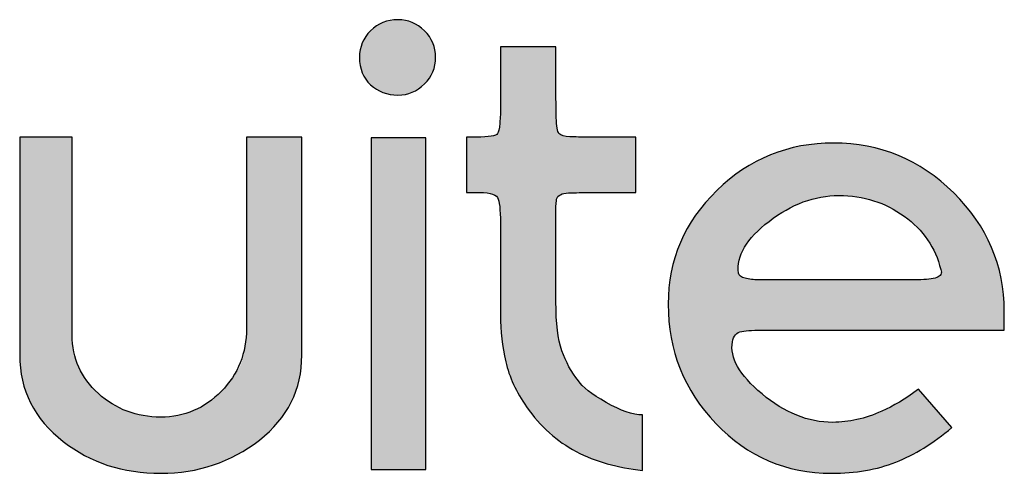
# Model space of a CAD drawing. Header units: millimetres. Extents: x -125 to 300, y 6 to 90.
# Tile 52 of 132: x 134.439 to 135.245, y 22.973 to 23.344. Entities that reach past the tile are written whole.
import ezdxf

# ---------------------------------------------------------------- set-up
doc = ezdxf.new("R2010")
doc.units = ezdxf.units.MM
doc.layers.get('0').update_dxf_attribs({"lineweight": 0})
doc.layers.add('Plano5', color=1, linetype='Continuous')

# ---------------------------------------------------------------- blocks, each defined once
blk = doc.blocks.new('JMULLER')
at = {"layer": 'Plano5', "linetype": 'Continuous', "lineweight": 0}
h = blk.add_hatch(color=7, dxfattribs=at)
h.dxf.hatch_style = 1
edge = h.paths.add_edge_path()
edge.add_spline(control_points=[(132.5443, -14.4441), (132.5443, -14.4569), (132.5485, -14.4672), (132.5569, -14.475)], knot_values=[0.875, 0.875, 0.875, 0.875, 1, 1, 1, 1], degree=3, periodic=0)
edge.add_spline(control_points=[(132.5569, -14.475), (132.5653, -14.4828), (132.5756, -14.4867), (132.5879, -14.4867)], knot_values=[0.75, 0.75, 0.75, 0.75, 0.875, 0.875, 0.875, 0.875], degree=3, periodic=0)
edge.add_spline(control_points=[(132.5879, -14.4867), (132.5996, -14.4867), (132.6096, -14.4826), (132.618, -14.4742)], knot_values=[0.625, 0.625, 0.625, 0.625, 0.75, 0.75, 0.75, 0.75], degree=3, periodic=0)
edge.add_spline(control_points=[(132.618, -14.4742), (132.6264, -14.4658), (132.6306, -14.4558), (132.6306, -14.4441)], knot_values=[0.5, 0.5, 0.5, 0.5, 0.625, 0.625, 0.625, 0.625], degree=3, periodic=0)
edge.add_spline(control_points=[(132.6306, -14.4441), (132.6306, -14.4323), (132.6264, -14.4223), (132.618, -14.4139)], knot_values=[0.375, 0.375, 0.375, 0.375, 0.5, 0.5, 0.5, 0.5], degree=3, periodic=0)
edge.add_spline(control_points=[(132.618, -14.4139), (132.6096, -14.4056), (132.5996, -14.4014), (132.5879, -14.4014)], knot_values=[0.25, 0.25, 0.25, 0.25, 0.375, 0.375, 0.375, 0.375], degree=3, periodic=0)
edge.add_spline(control_points=[(132.5879, -14.4014), (132.5756, -14.4014), (132.5653, -14.4056), (132.5569, -14.4139)], knot_values=[0.125, 0.125, 0.125, 0.125, 0.25, 0.25, 0.25, 0.25], degree=3, periodic=0)
edge.add_spline(control_points=[(132.5569, -14.4139), (132.5485, -14.4223), (132.5443, -14.4323), (132.5443, -14.4441)], knot_values=[0, 0, 0, 0, 0.125, 0.125, 0.125, 0.125], degree=3, periodic=0)
edge = h.paths.add_edge_path()
edge.add_spline(control_points=[(132.5577, -14.911), (132.5577, -14.911), (132.5577, -14.5353), (132.5577, -14.5353), (132.5577, -14.5353), (132.5577, -14.5353), (132.6197, -14.5353), (132.6197, -14.5353), (132.6197, -14.5353), (132.6197, -14.5353), (132.6197, -14.911), (132.6197, -14.911), (132.6197, -14.911), (132.6197, -14.911), (132.5577, -14.911), (132.5577, -14.911)], knot_values=[0, 0, 0, 0, 0.25, 0.25, 0.25, 0.2501, 0.5, 0.5, 0.5, 0.5001, 0.75, 0.75, 0.75, 0.7501, 1, 1, 1, 1], degree=3, periodic=0)
h = blk.add_hatch(color=7, dxfattribs=at)
h.dxf.hatch_style = 1
edge = h.paths.add_edge_path()
edge.add_spline(control_points=[(132.7678, -14.6047), (132.7678, -14.6047), (132.7678, -14.6047), (132.7678, -14.6047), (132.7678, -14.6047), (132.769, -14.6003), (132.7734, -14.5979), (132.7814, -14.5976)], knot_values=[0.225, 0.225, 0.225, 0.225, 0.2375, 0.2375, 0.2375, 0.2376, 0.25, 0.25, 0.25, 0.25], degree=3, periodic=0)
edge.add_spline(control_points=[(132.7814, -14.5976), (132.7814, -14.5976), (132.7814, -14.5976), (132.7814, -14.5976), (132.7814, -14.5976), (132.7853, -14.5975), (132.7892, -14.5974), (132.7932, -14.5973)], knot_values=[0.2125, 0.2125, 0.2125, 0.2125, 0.21875, 0.21875, 0.21875, 0.21885, 0.225, 0.225, 0.225, 0.225], degree=3, periodic=0)
edge.add_spline(control_points=[(132.7932, -14.5973), (132.7971, -14.5972), (132.8011, -14.5972), (132.8051, -14.5972), (132.8051, -14.5972), (132.8051, -14.5972), (132.8574, -14.5972), (132.8574, -14.5972), (132.8574, -14.5972), (132.8574, -14.5972), (132.8574, -14.5972), (132.8574, -14.5972)], knot_values=[0.175, 0.175, 0.175, 0.175, 0.1875, 0.1875, 0.1875, 0.1876, 0.2, 0.2, 0.2, 0.2001, 0.2125, 0.2125, 0.2125, 0.2125], degree=3, periodic=0)
edge.add_spline(control_points=[(132.8574, -14.5972), (132.8574, -14.5972), (132.8574, -14.5344), (132.8574, -14.5344), (132.8574, -14.5344), (132.8574, -14.5344), (132.8574, -14.5344), (132.8574, -14.5344)], knot_values=[0.15, 0.15, 0.15, 0.15, 0.1625, 0.1625, 0.1625, 0.1626, 0.175, 0.175, 0.175, 0.175], degree=3, periodic=0)
edge.add_spline(control_points=[(132.8574, -14.5344), (132.8574, -14.5344), (132.803, -14.5344), (132.803, -14.5344), (132.803, -14.5344)], knot_values=[0.125, 0.125, 0.125, 0.125, 0.1375, 0.15, 0.15, 0.15, 0.15], degree=3, periodic=0)
edge.add_spline(control_points=[(132.803, -14.5344), (132.7994, -14.5344), (132.7959, -14.5344), (132.7925, -14.5343)], knot_values=[0.1125, 0.1125, 0.1125, 0.1125, 0.125, 0.125, 0.125, 0.125], degree=3, periodic=0)
edge.add_spline(control_points=[(132.7925, -14.5343), (132.7892, -14.5343), (132.786, -14.5342), (132.7829, -14.534), (132.7829, -14.534), (132.7768, -14.5337), (132.7726, -14.5325), (132.7704, -14.5303)], knot_values=[0.075, 0.075, 0.075, 0.075, 0.0875, 0.0875, 0.0875, 0.0876, 0.1125, 0.1125, 0.1125, 0.1125], degree=3, periodic=0)
edge.add_spline(control_points=[(132.7704, -14.5303), (132.7704, -14.5303), (132.7704, -14.5303), (132.7704, -14.5303), (132.7704, -14.5303), (132.7687, -14.528), (132.7677, -14.522), (132.7674, -14.5123)], knot_values=[0.05, 0.05, 0.05, 0.05, 0.0625, 0.0625, 0.0625, 0.0626, 0.075, 0.075, 0.075, 0.075], degree=3, periodic=0)
edge.add_spline(control_points=[(132.7674, -14.5123), (132.7674, -14.5123), (132.7674, -14.5123), (132.7674, -14.5123), (132.7674, -14.5123), (132.7673, -14.5074), (132.7672, -14.5027), (132.7671, -14.4981)], knot_values=[0.0375, 0.0375, 0.0375, 0.0375, 0.04375, 0.04375, 0.04375, 0.04385, 0.05, 0.05, 0.05, 0.05], degree=3, periodic=0)
edge.add_spline(control_points=[(132.7671, -14.4981), (132.767, -14.4936), (132.767, -14.4893), (132.767, -14.4851), (132.767, -14.4851), (132.767, -14.4851), (132.767, -14.4323), (132.767, -14.4323)], knot_values=[0, 0, 0, 0, 0.0125, 0.0125, 0.0125, 0.0126, 0.0375, 0.0375, 0.0375, 0.0375], degree=3, periodic=0)
edge.add_spline(control_points=[(132.767, -14.4323), (132.767, -14.4323), (132.767, -14.4323), (132.767, -14.4323), (132.767, -14.4323), (132.7042, -14.4323), (132.7042, -14.4323), (132.7042, -14.4323), (132.7042, -14.4323), (132.7042, -14.4834), (132.7042, -14.4834)], knot_values=[0.95, 0.95, 0.95, 0.95, 0.962501, 0.962501, 0.962501, 0.975001, 0.975001, 0.975001, 0.975101, 1, 1, 1, 1], degree=3, periodic=0)
edge.add_spline(control_points=[(132.7042, -14.4834), (132.7042, -14.4834), (132.7042, -14.4834), (132.7042, -14.4834), (132.7042, -14.4834), (132.7042, -14.4856), (132.7042, -14.4915), (132.7042, -14.501)], knot_values=[0.925, 0.925, 0.925, 0.925, 0.937501, 0.937501, 0.937501, 0.937601, 0.95, 0.95, 0.95, 0.95], degree=3, periodic=0)
edge.add_spline(control_points=[(132.7042, -14.501), (132.7042, -14.501), (132.7042, -14.501), (132.7042, -14.501), (132.7042, -14.501), (132.7042, -14.5035), (132.7042, -14.5062), (132.704, -14.5091)], knot_values=[0.9125, 0.9125, 0.9125, 0.9125, 0.91875, 0.91875, 0.91875, 0.91885, 0.925, 0.925, 0.925, 0.925], degree=3, periodic=0)
edge.add_spline(control_points=[(132.704, -14.5091), (132.7039, -14.5121), (132.7037, -14.5152), (132.7034, -14.5185), (132.7034, -14.5185), (132.7028, -14.5252), (132.702, -14.5291), (132.7009, -14.5303)], knot_values=[0.875, 0.875, 0.875, 0.875, 0.8875, 0.8875, 0.8875, 0.8876, 0.9125, 0.9125, 0.9125, 0.9125], degree=3, periodic=0)
edge.add_spline(control_points=[(132.7009, -14.5303), (132.7009, -14.5303), (132.7009, -14.5303), (132.7009, -14.5303), (132.7009, -14.5303), (132.6992, -14.533), (132.6911, -14.5344), (132.6766, -14.5344)], knot_values=[0.85, 0.85, 0.85, 0.85, 0.8625, 0.8625, 0.8625, 0.8626, 0.875, 0.875, 0.875, 0.875], degree=3, periodic=0)
edge.add_spline(control_points=[(132.6766, -14.5344), (132.6766, -14.5344), (132.6766, -14.5344), (132.6766, -14.5344), (132.6766, -14.5344), (132.6752, -14.5344), (132.6736, -14.5344), (132.6718, -14.5344)], knot_values=[0.8375, 0.8375, 0.8375, 0.8375, 0.84375, 0.84375, 0.84375, 0.84385, 0.85, 0.85, 0.85, 0.85], degree=3, periodic=0)
edge.add_spline(control_points=[(132.6718, -14.5344), (132.67, -14.5344), (132.668, -14.5344), (132.6657, -14.5344), (132.6657, -14.5344), (132.6657, -14.5344), (132.6657, -14.5972), (132.6657, -14.5972)], knot_values=[0.8, 0.8, 0.8, 0.8, 0.8125, 0.8125, 0.8125, 0.8126, 0.8375, 0.8375, 0.8375, 0.8375], degree=3, periodic=0)
edge.add_spline(control_points=[(132.6657, -14.5972), (132.6657, -14.5972), (132.6657, -14.5972), (132.6657, -14.5972), (132.6657, -14.5972), (132.6689, -14.5972), (132.674, -14.5972), (132.6805, -14.5972)], knot_values=[0.775, 0.775, 0.775, 0.775, 0.7875, 0.7875, 0.7875, 0.7876, 0.8, 0.8, 0.8, 0.8], degree=3, periodic=0)
edge.add_spline(control_points=[(132.6805, -14.5972), (132.6805, -14.5972), (132.6805, -14.5972), (132.6805, -14.5972), (132.6805, -14.5972), (132.6931, -14.5972), (132.7002, -14.5997), (132.7017, -14.6047)], knot_values=[0.75, 0.75, 0.75, 0.75, 0.7625, 0.7625, 0.7625, 0.7626, 0.775, 0.775, 0.775, 0.775], degree=3, periodic=0)
edge.add_spline(control_points=[(132.7017, -14.6047), (132.7017, -14.6047), (132.7017, -14.6047), (132.7017, -14.6047), (132.7017, -14.6047), (132.7034, -14.6098), (132.7042, -14.6209), (132.7042, -14.6382)], knot_values=[0.725, 0.725, 0.725, 0.725, 0.7375, 0.7375, 0.7375, 0.7376, 0.75, 0.75, 0.75, 0.75], degree=3, periodic=0)
edge.add_spline(control_points=[(132.7042, -14.6382), (132.7042, -14.6382), (132.7042, -14.6382), (132.7042, -14.6382), (132.7042, -14.6382), (132.7042, -14.6399), (132.7042, -14.6419), (132.7042, -14.6443)], knot_values=[0.7125, 0.7125, 0.7125, 0.7125, 0.71875, 0.71875, 0.71875, 0.71885, 0.725, 0.725, 0.725, 0.725], degree=3, periodic=0)
edge.add_spline(control_points=[(132.7042, -14.6443), (132.7042, -14.6467), (132.7042, -14.6494), (132.7042, -14.6524), (132.7042, -14.6524), (132.7042, -14.6541), (132.7042, -14.656), (132.7042, -14.6581)], knot_values=[0.6875, 0.6875, 0.6875, 0.6875, 0.7, 0.7, 0.7, 0.7001, 0.7125, 0.7125, 0.7125, 0.7125], degree=3, periodic=0)
edge.add_spline(control_points=[(132.7042, -14.6581), (132.7042, -14.6602), (132.7042, -14.6625), (132.7042, -14.665), (132.7042, -14.665), (132.7042, -14.6656), (132.7042, -14.6662), (132.7042, -14.6671)], knot_values=[0.6625, 0.6625, 0.6625, 0.6625, 0.675, 0.675, 0.675, 0.6751, 0.6875, 0.6875, 0.6875, 0.6875], degree=3, periodic=0)
edge.add_spline(control_points=[(132.7042, -14.6671), (132.7042, -14.6679), (132.7042, -14.6689), (132.7042, -14.67), (132.7042, -14.67), (132.7042, -14.67), (132.7042, -14.711), (132.7042, -14.711)], knot_values=[0.625, 0.625, 0.625, 0.625, 0.6375, 0.6375, 0.6375, 0.6376, 0.6625, 0.6625, 0.6625, 0.6625], degree=3, periodic=0)
edge.add_spline(control_points=[(132.7042, -14.711), (132.7042, -14.711), (132.7042, -14.711), (132.7042, -14.711), (132.7042, -14.7155), (132.7042, -14.7239), (132.7042, -14.7361)], knot_values=[0.6, 0.6, 0.6, 0.6, 0.6125, 0.6125, 0.6125, 0.625, 0.625, 0.625, 0.625], degree=3, periodic=0)
edge.add_spline(control_points=[(132.7042, -14.7361), (132.7042, -14.7361), (132.7042, -14.7361), (132.7042, -14.7361), (132.7042, -14.7361), (132.7042, -14.754), (132.7062, -14.7716), (132.7101, -14.7888)], knot_values=[0.575, 0.575, 0.575, 0.575, 0.5875, 0.5875, 0.5875, 0.5876, 0.6, 0.6, 0.6, 0.6], degree=3, periodic=0)
edge.add_spline(control_points=[(132.7101, -14.7888), (132.7101, -14.7888), (132.7101, -14.7888), (132.7101, -14.7888), (132.7101, -14.7888), (132.714, -14.8061), (132.722, -14.8232), (132.7337, -14.8399)], knot_values=[0.55, 0.55, 0.55, 0.55, 0.5625, 0.5625, 0.5625, 0.5626, 0.575, 0.575, 0.575, 0.575], degree=3, periodic=0)
edge.add_spline(control_points=[(132.7337, -14.8399), (132.7337, -14.8399), (132.7337, -14.8399), (132.7337, -14.8399), (132.7337, -14.8399), (132.7494, -14.8622), (132.7681, -14.8791), (132.79, -14.8905)], knot_values=[0.525, 0.525, 0.525, 0.525, 0.5375, 0.5375, 0.5375, 0.5376, 0.55, 0.55, 0.55, 0.55], degree=3, periodic=0)
edge.add_spline(control_points=[(132.79, -14.8905), (132.79, -14.8905), (132.79, -14.8905), (132.79, -14.8905), (132.79, -14.8905), (132.8119, -14.902), (132.8369, -14.9091), (132.865, -14.9119)], knot_values=[0.5, 0.5, 0.5, 0.5, 0.5125, 0.5125, 0.5125, 0.5126, 0.525, 0.525, 0.525, 0.525], degree=3, periodic=0)
edge.add_spline(control_points=[(132.865, -14.9119), (132.865, -14.9119), (132.865, -14.9119), (132.865, -14.9119), (132.865, -14.9119), (132.865, -14.9119), (132.865, -14.8491), (132.865, -14.8491)], knot_values=[0.475, 0.475, 0.475, 0.475, 0.4875, 0.4875, 0.4875, 0.4876, 0.5, 0.5, 0.5, 0.5], degree=3, periodic=0)
edge.add_spline(control_points=[(132.865, -14.8491), (132.865, -14.8491), (132.8542, -14.8491), (132.8407, -14.8444), (132.8239, -14.8349)], knot_values=[0.45, 0.45, 0.45, 0.45, 0.4625, 0.475, 0.475, 0.475, 0.475], degree=3, periodic=0)
edge.add_spline(control_points=[(132.8239, -14.8349), (132.8239, -14.8349), (132.8239, -14.8349), (132.8239, -14.8349), (132.8239, -14.8349), (132.8073, -14.8254), (132.7969, -14.8173), (132.7924, -14.8106)], knot_values=[0.425, 0.425, 0.425, 0.425, 0.4375, 0.4375, 0.4375, 0.4376, 0.45, 0.45, 0.45, 0.45], degree=3, periodic=0)
edge.add_spline(control_points=[(132.7924, -14.8106), (132.7924, -14.8106), (132.7924, -14.8106), (132.7924, -14.8106), (132.7924, -14.8106), (132.7844, -14.8006), (132.7783, -14.7891), (132.7737, -14.7763)], knot_values=[0.4, 0.4, 0.4, 0.4, 0.4125, 0.4125, 0.4125, 0.4126, 0.425, 0.425, 0.425, 0.425], degree=3, periodic=0)
edge.add_spline(control_points=[(132.7737, -14.7763), (132.7737, -14.7763), (132.7737, -14.7763), (132.7737, -14.7763), (132.7737, -14.7763), (132.7692, -14.7635), (132.767, -14.7451), (132.767, -14.7211)], knot_values=[0.375, 0.375, 0.375, 0.375, 0.3875, 0.3875, 0.3875, 0.3876, 0.4, 0.4, 0.4, 0.4], degree=3, periodic=0)
edge.add_spline(control_points=[(132.767, -14.7211), (132.767, -14.7211), (132.767, -14.7211), (132.767, -14.7211), (132.767, -14.7211), (132.767, -14.7211), (132.767, -14.6667), (132.767, -14.6667)], knot_values=[0.35, 0.35, 0.35, 0.35, 0.3625, 0.3625, 0.3625, 0.3626, 0.375, 0.375, 0.375, 0.375], degree=3, periodic=0)
edge.add_spline(control_points=[(132.767, -14.6667), (132.767, -14.6667), (132.767, -14.6655), (132.767, -14.6619), (132.767, -14.6558)], knot_values=[0.325, 0.325, 0.325, 0.325, 0.3375, 0.35, 0.35, 0.35, 0.35], degree=3, periodic=0)
edge.add_spline(control_points=[(132.767, -14.6558), (132.767, -14.6558), (132.767, -14.6558), (132.767, -14.6558), (132.767, -14.6558), (132.767, -14.6527), (132.767, -14.6495), (132.767, -14.6462)], knot_values=[0.3125, 0.3125, 0.3125, 0.3125, 0.31875, 0.31875, 0.31875, 0.31885, 0.325, 0.325, 0.325, 0.325], degree=3, periodic=0)
edge.add_spline(control_points=[(132.767, -14.6462), (132.767, -14.6428), (132.767, -14.6393), (132.767, -14.6357), (132.767, -14.6357), (132.767, -14.6335), (132.767, -14.6309), (132.767, -14.628)], knot_values=[0.2875, 0.2875, 0.2875, 0.2875, 0.3, 0.3, 0.3, 0.3001, 0.3125, 0.3125, 0.3125, 0.3125], degree=3, periodic=0)
edge.add_spline(control_points=[(132.767, -14.628), (132.767, -14.625), (132.767, -14.6218), (132.767, -14.6181), (132.767, -14.6181), (132.767, -14.6109), (132.7673, -14.6064), (132.7678, -14.6047)], knot_values=[0.25, 0.25, 0.25, 0.25, 0.2625, 0.2625, 0.2625, 0.2626, 0.2875, 0.2875, 0.2875, 0.2875], degree=3, periodic=0)
h = blk.add_hatch(color=7, dxfattribs=at)
h.dxf.hatch_style = 1
edge = h.paths.add_edge_path()
edge.add_spline(control_points=[(132.479, -14.7813), (132.479, -14.7813), (132.479, -14.7813), (132.479, -14.7813), (132.479, -14.7813), (132.479, -14.7813), (132.479, -14.5345), (132.479, -14.5344)], knot_values=[0.500001, 0.500001, 0.500001, 0.500001, 0.535715, 0.535715, 0.535715, 0.535815, 0.571429, 0.571429, 0.571429, 0.571429], degree=3, periodic=0)
edge.add_spline(control_points=[(132.479, -14.5344), (132.479, -14.5344), (132.4163, -14.5344), (132.4163, -14.5344)], knot_values=[0.428572, 0.428572, 0.428572, 0.428572, 0.499999, 0.499999, 0.499999, 0.499999], degree=3, periodic=0)
edge.add_spline(control_points=[(132.4163, -14.5344), (132.4163, -14.5345), (132.4163, -14.7512), (132.4163, -14.7512)], knot_values=[0.357143, 0.357143, 0.357143, 0.357143, 0.428571, 0.428571, 0.428571, 0.428571], degree=3, periodic=0)
edge.add_spline(control_points=[(132.4163, -14.7512), (132.4163, -14.7512), (132.4163, -14.7791), (132.4068, -14.8028), (132.3878, -14.8223)], knot_values=[0.285715, 0.285715, 0.285715, 0.285715, 0.321429, 0.357143, 0.357143, 0.357143, 0.357143], degree=3, periodic=0)
edge.add_spline(control_points=[(132.3878, -14.8223), (132.3878, -14.8223), (132.3878, -14.8223), (132.3878, -14.8223), (132.3878, -14.8223), (132.3688, -14.8418), (132.3459, -14.8516), (132.3192, -14.8516)], knot_values=[0.214286, 0.214286, 0.214286, 0.214286, 0.250001, 0.250001, 0.250001, 0.250101, 0.285715, 0.285715, 0.285715, 0.285715], degree=3, periodic=0)
edge.add_spline(control_points=[(132.3192, -14.8516), (132.3192, -14.8516), (132.3192, -14.8516), (132.3192, -14.8516), (132.3192, -14.8516), (132.2918, -14.8516), (132.2682, -14.8427), (132.2484, -14.8248)], knot_values=[0.142858, 0.142858, 0.142858, 0.142858, 0.178572, 0.178572, 0.178572, 0.178673, 0.214286, 0.214286, 0.214286, 0.214286], degree=3, periodic=0)
edge.add_spline(control_points=[(132.2484, -14.8248), (132.2484, -14.8248), (132.2484, -14.8248), (132.2484, -14.8248), (132.2484, -14.8248), (132.2286, -14.807), (132.2187, -14.7849), (132.2187, -14.7587)], knot_values=[0.071429, 0.071429, 0.071429, 0.071429, 0.107144, 0.107144, 0.107144, 0.107244, 0.142858, 0.142858, 0.142858, 0.142858], degree=3, periodic=0)
edge.add_spline(control_points=[(132.2187, -14.7587), (132.2187, -14.7587), (132.2187, -14.7587), (132.2187, -14.7587), (132.2187, -14.7587), (132.2187, -14.7587), (132.2187, -14.5345), (132.2187, -14.5344)], knot_values=[0.000001, 0.000001, 0.000001, 0.000001, 0.035715, 0.035715, 0.035715, 0.035815, 0.071429, 0.071429, 0.071429, 0.071429], degree=3, periodic=0)
edge.add_spline(control_points=[(132.2187, -14.5344), (132.2187, -14.5344), (132.1593, -14.5344), (132.1593, -14.5344), (132.1593, -14.5344), (132.1593, -14.5344), (132.1593, -14.7813), (132.1593, -14.7813), (132.1593, -14.7813), (132.1593, -14.8209), (132.1757, -14.8536), (132.2087, -14.8792)], knot_values=[0.785715, 0.785715, 0.785715, 0.785715, 0.857142, 0.857142, 0.857142, 0.857242, 0.928571, 0.928571, 0.928571, 0.928671, 0.999999, 0.999999, 0.999999, 0.999999], degree=3, periodic=0)
edge.add_spline(control_points=[(132.2087, -14.8792), (132.2087, -14.8792), (132.2087, -14.8792), (132.2087, -14.8792), (132.2087, -14.8792), (132.2394, -14.9032), (132.2762, -14.9152), (132.3191, -14.9152)], knot_values=[0.714286, 0.714286, 0.714286, 0.714286, 0.750001, 0.750001, 0.750001, 0.750101, 0.785715, 0.785715, 0.785715, 0.785715], degree=3, periodic=0)
edge.add_spline(control_points=[(132.3191, -14.9152), (132.3192, -14.9152), (132.3192, -14.9152), (132.3192, -14.9152), (132.3192, -14.9152), (132.3616, -14.9152), (132.3988, -14.9027), (132.4309, -14.8776)], knot_values=[0.642858, 0.642858, 0.642858, 0.642858, 0.678572, 0.678572, 0.678572, 0.678672, 0.714286, 0.714286, 0.714286, 0.714286], degree=3, periodic=0)
edge.add_spline(control_points=[(132.4309, -14.8776), (132.4309, -14.8776), (132.4309, -14.8776), (132.4309, -14.8776), (132.4309, -14.8776), (132.463, -14.8524), (132.479, -14.8204), (132.479, -14.7813)], knot_values=[0.571429, 0.571429, 0.571429, 0.571429, 0.607144, 0.607144, 0.607144, 0.607244, 0.642858, 0.642858, 0.642858, 0.642858], degree=3, periodic=0)
h = blk.add_hatch(color=7, dxfattribs=at)
h.dxf.hatch_style = 1
edge = h.paths.add_edge_path()
edge.add_spline(control_points=[(133.2178, -14.5976), (133.2178, -14.5976), (133.2178, -14.5976), (133.2178, -14.5976), (133.2178, -14.5976), (133.1796, -14.56), (133.1342, -14.5411), (133.0818, -14.5411)], knot_values=[0.82353, 0.82353, 0.82353, 0.82353, 0.852942, 0.852942, 0.852942, 0.853042, 0.882354, 0.882354, 0.882354, 0.882354], degree=3, periodic=0)
edge.add_spline(control_points=[(133.0818, -14.5411), (133.0818, -14.5411), (133.0818, -14.5411), (133.0818, -14.5411), (133.0818, -14.5411), (133.0304, -14.5411), (132.9863, -14.559), (132.9495, -14.5947)], knot_values=[0.764706, 0.764706, 0.764706, 0.764706, 0.794119, 0.794119, 0.794119, 0.794219, 0.82353, 0.82353, 0.82353, 0.82353], degree=3, periodic=0)
edge.add_spline(control_points=[(132.9495, -14.5947), (132.9495, -14.5947), (132.9495, -14.5947), (132.9495, -14.5947), (132.9495, -14.5947), (132.9127, -14.6304), (132.8942, -14.6734), (132.8942, -14.7236)], knot_values=[0.705883, 0.705883, 0.705883, 0.705883, 0.735295, 0.735295, 0.735295, 0.735395, 0.764706, 0.764706, 0.764706, 0.764706], degree=3, periodic=0)
edge.add_spline(control_points=[(132.8942, -14.7236), (132.8942, -14.7236), (132.8942, -14.7236), (132.8942, -14.7236), (132.8942, -14.7236), (132.8942, -14.776), (132.9122, -14.8211), (132.9482, -14.8587)], knot_values=[0.647059, 0.647059, 0.647059, 0.647059, 0.676471, 0.676471, 0.676471, 0.676571, 0.705883, 0.705883, 0.705883, 0.705883], degree=3, periodic=0)
edge.add_spline(control_points=[(132.9482, -14.8587), (132.9482, -14.8587), (132.9482, -14.8587), (132.9482, -14.8587), (132.9482, -14.8587), (132.9842, -14.8964), (133.0279, -14.9152), (133.0792, -14.9152)], knot_values=[0.588236, 0.588236, 0.588236, 0.588236, 0.617648, 0.617648, 0.617648, 0.617748, 0.647059, 0.647059, 0.647059, 0.647059], degree=3, periodic=0)
edge.add_spline(control_points=[(133.0792, -14.9152), (133.0792, -14.9152), (133.0792, -14.9152), (133.0792, -14.9152), (133.0792, -14.9152), (133.1066, -14.9152), (133.1309, -14.911), (133.1521, -14.9027)], knot_values=[0.529412, 0.529412, 0.529412, 0.529412, 0.558824, 0.558824, 0.558824, 0.558924, 0.588236, 0.588236, 0.588236, 0.588236], degree=3, periodic=0)
edge.add_spline(control_points=[(133.1521, -14.9027), (133.1521, -14.9027), (133.1521, -14.9027), (133.1521, -14.9027), (133.1521, -14.9027), (133.1733, -14.8943), (133.1945, -14.8812), (133.2157, -14.8633)], knot_values=[0.470589, 0.470589, 0.470589, 0.470589, 0.500001, 0.500001, 0.500001, 0.500101, 0.529412, 0.529412, 0.529412, 0.529412], degree=3, periodic=0)
edge.add_spline(control_points=[(133.2157, -14.8633), (133.2157, -14.8633), (133.2157, -14.8633), (133.2157, -14.8633), (133.2157, -14.8633), (133.2157, -14.8633), (133.178, -14.8198), (133.178, -14.8198)], knot_values=[0.411765, 0.411765, 0.411765, 0.411765, 0.441177, 0.441177, 0.441177, 0.441277, 0.470589, 0.470589, 0.470589, 0.470589], degree=3, periodic=0)
edge.add_spline(control_points=[(133.178, -14.8198), (133.178, -14.8198), (133.1743, -14.8226), (133.1706, -14.8252), (133.1669, -14.8277)], knot_values=[0.397059, 0.397059, 0.397059, 0.397059, 0.404412, 0.411765, 0.411765, 0.411765, 0.411765], degree=3, periodic=0)
edge.add_spline(control_points=[(133.1669, -14.8277), (133.1597, -14.8325), (133.1527, -14.8367), (133.146, -14.8402)], knot_values=[0.367647, 0.367647, 0.367647, 0.367647, 0.397059, 0.397059, 0.397059, 0.397059], degree=3, periodic=0)
edge.add_spline(control_points=[(133.146, -14.8402), (133.1427, -14.842), (133.1394, -14.8435), (133.1362, -14.8449), (133.1362, -14.8449), (133.1172, -14.8533), (133.0988, -14.8575), (133.0809, -14.8575)], knot_values=[0.294118, 0.294118, 0.294118, 0.294118, 0.308824, 0.308824, 0.308824, 0.308924, 0.367647, 0.367647, 0.367647, 0.367647], degree=3, periodic=0)
edge.add_spline(control_points=[(133.0809, -14.8575), (133.0809, -14.8575), (133.0809, -14.8575), (133.0809, -14.8575), (133.0809, -14.8575), (133.053, -14.8575), (133.0262, -14.8467), (133.0006, -14.8253)], knot_values=[0.235295, 0.235295, 0.235295, 0.235295, 0.264707, 0.264707, 0.264707, 0.264807, 0.294118, 0.294118, 0.294118, 0.294118], degree=3, periodic=0)
edge.add_spline(control_points=[(133.0006, -14.8253), (133.0006, -14.8253), (133.0006, -14.8253), (133.0006, -14.8253), (133.0006, -14.8253), (132.9749, -14.8038), (132.9637, -14.7841), (132.9671, -14.7663)], knot_values=[0.176471, 0.176471, 0.176471, 0.176471, 0.205883, 0.205883, 0.205883, 0.205983, 0.235295, 0.235295, 0.235295, 0.235295], degree=3, periodic=0)
edge.add_spline(control_points=[(132.9671, -14.7663), (132.9671, -14.7663), (132.9671, -14.7663), (132.9671, -14.7663), (132.9671, -14.7663), (132.9682, -14.7596), (132.9717, -14.7557), (132.9775, -14.7545)], knot_values=[0.117648, 0.117648, 0.117648, 0.117648, 0.14706, 0.14706, 0.14706, 0.14716, 0.176471, 0.176471, 0.176471, 0.176471], degree=3, periodic=0)
edge.add_spline(control_points=[(132.9775, -14.7545), (132.9775, -14.7545), (132.9775, -14.7545), (132.9775, -14.7545), (132.9775, -14.7545), (132.979, -14.7543), (132.9807, -14.754), (132.9825, -14.7538)], knot_values=[0.102941, 0.102941, 0.102941, 0.102941, 0.110295, 0.110295, 0.110295, 0.110395, 0.117648, 0.117648, 0.117648, 0.117648], degree=3, periodic=0)
edge.add_spline(control_points=[(132.9825, -14.7538), (132.9863, -14.7534), (132.9908, -14.7531), (132.9962, -14.753)], knot_values=[0.07353, 0.07353, 0.07353, 0.07353, 0.102941, 0.102941, 0.102941, 0.102941], degree=3, periodic=0)
edge.add_spline(control_points=[(132.9962, -14.753), (132.9989, -14.7529), (133.0018, -14.7529), (133.0049, -14.7529), (133.0049, -14.7529), (133.0049, -14.7529), (133.2751, -14.7529), (133.2751, -14.7529)], knot_values=[0, 0, 0, 0, 0.014706, 0.014706, 0.014706, 0.014806, 0.07353, 0.07353, 0.07353, 0.07353], degree=3, periodic=0)
edge.add_spline(control_points=[(133.2751, -14.7529), (133.2751, -14.7484), (133.2751, -14.7414), (133.2751, -14.7319), (133.2751, -14.7319), (133.2751, -14.6801), (133.256, -14.6353), (133.2178, -14.5976)], knot_values=[0.882354, 0.882354, 0.882354, 0.882354, 0.941177, 0.941177, 0.941177, 0.941277, 1, 1, 1, 1], degree=3, periodic=0)
edge = h.paths.add_edge_path(flags=16)
edge.add_spline(control_points=[(133.0876, -14.6006), (133.0876, -14.6006), (133.0876, -14.6006), (133.0876, -14.6006), (133.0876, -14.6006), (133.1155, -14.6006), (133.1402, -14.6084), (133.1617, -14.624)], knot_values=[0.09091, 0.09091, 0.09091, 0.09091, 0.136365, 0.136365, 0.136365, 0.136465, 0.181819, 0.181819, 0.181819, 0.181819], degree=3, periodic=0)
edge.add_spline(control_points=[(133.1617, -14.624), (133.1617, -14.624), (133.1617, -14.624), (133.1617, -14.624), (133.1617, -14.624), (133.1832, -14.6396), (133.197, -14.6597), (133.2031, -14.6842)], knot_values=[0, 0, 0, 0, 0.045455, 0.045455, 0.045455, 0.045555, 0.09091, 0.09091, 0.09091, 0.09091], degree=3, periodic=0)
edge.add_spline(control_points=[(133.2031, -14.6842), (133.2048, -14.6887), (133.2033, -14.6918), (133.1985, -14.6934), (133.1985, -14.6934), (133.1979, -14.6937), (133.1973, -14.6939), (133.1966, -14.694)], knot_values=[0.897727, 0.897727, 0.897727, 0.897727, 0.988636, 0.988636, 0.988636, 0.988736, 1, 1, 1, 1], degree=3, periodic=0)
edge.add_spline(control_points=[(133.1966, -14.694), (133.1953, -14.6944), (133.1938, -14.6947), (133.1922, -14.695)], knot_values=[0.875, 0.875, 0.875, 0.875, 0.897727, 0.897727, 0.897727, 0.897727], degree=3, periodic=0)
edge.add_spline(control_points=[(133.1896, -14.6953), (133.1879, -14.6955), (133.1859, -14.6957), (133.1839, -14.6958)], knot_values=[0.84091, 0.84091, 0.84091, 0.84091, 0.863636, 0.863636, 0.863636, 0.863636], degree=3, periodic=0)
edge.add_spline(control_points=[(133.1839, -14.6958), (133.1818, -14.6959), (133.1796, -14.696), (133.1772, -14.696), (133.1772, -14.696), (133.1755, -14.696), (133.1735, -14.696), (133.1711, -14.696)], knot_values=[0.772727, 0.772727, 0.772727, 0.772727, 0.795455, 0.795455, 0.795455, 0.795555, 0.84091, 0.84091, 0.84091, 0.84091], degree=3, periodic=0)
edge.add_spline(control_points=[(133.1711, -14.696), (133.1687, -14.696), (133.166, -14.696), (133.163, -14.696), (133.163, -14.696), (133.163, -14.696), (133.0073, -14.696), (133.0073, -14.696), (133.0073, -14.696)], knot_values=[0.636364, 0.636364, 0.636364, 0.636364, 0.681818, 0.681818, 0.681818, 0.681918, 0.727273, 0.772727, 0.772727, 0.772727, 0.772727], degree=3, periodic=0)
edge.add_spline(control_points=[(133.0073, -14.696), (133.0061, -14.696), (133.0047, -14.696), (133.0029, -14.696)], knot_values=[0.590909, 0.590909, 0.590909, 0.590909, 0.636364, 0.636364, 0.636364, 0.636364], degree=3, periodic=0)
edge.add_spline(control_points=[(133.0029, -14.696), (133.001, -14.696), (132.9989, -14.696), (132.9964, -14.696), (132.9964, -14.696), (132.995, -14.696), (132.9936, -14.6959), (132.9923, -14.6959)], knot_values=[0.522727, 0.522727, 0.522727, 0.522727, 0.568181, 0.568181, 0.568181, 0.568281, 0.590909, 0.590909, 0.590909, 0.590909], degree=3, periodic=0)
edge.add_spline(control_points=[(132.9923, -14.6959), (132.9896, -14.6957), (132.9871, -14.6954), (132.9848, -14.695)], knot_values=[0.477273, 0.477273, 0.477273, 0.477273, 0.522727, 0.522727, 0.522727, 0.522727], degree=3, periodic=0)
edge.add_spline(control_points=[(132.9848, -14.695), (132.9836, -14.6948), (132.9824, -14.6946), (132.9813, -14.6943), (132.9813, -14.6943), (132.9807, -14.6941), (132.9802, -14.694), (132.9797, -14.6938)], knot_values=[0.443181, 0.443181, 0.443181, 0.443181, 0.465909, 0.465909, 0.465909, 0.466009, 0.477273, 0.477273, 0.477273, 0.477273], degree=3, periodic=0)
edge.add_spline(control_points=[(132.9766, -14.6923), (132.9762, -14.6921), (132.9759, -14.6919), (132.9756, -14.6916)], knot_values=[0.403409, 0.403409, 0.403409, 0.403409, 0.414773, 0.414773, 0.414773, 0.414773], degree=3, periodic=0)
edge.add_spline(control_points=[(132.9739, -14.6889), (132.9738, -14.6888), (132.9738, -14.6886), (132.9738, -14.6884), (132.9738, -14.6884), (132.9715, -14.6689), (132.9831, -14.6494), (133.0085, -14.6298)], knot_values=[0.272728, 0.272728, 0.272728, 0.272728, 0.278411, 0.278411, 0.278411, 0.278511, 0.369319, 0.369319, 0.369319, 0.369319], degree=3, periodic=0)
edge.add_spline(control_points=[(133.0085, -14.6298), (133.0085, -14.6298), (133.0085, -14.6298), (133.0085, -14.6298), (133.0085, -14.6298), (133.0339, -14.6103), (133.0603, -14.6006), (133.0876, -14.6006)], knot_values=[0.181819, 0.181819, 0.181819, 0.181819, 0.227274, 0.227274, 0.227274, 0.227374, 0.272728, 0.272728, 0.272728, 0.272728], degree=3, periodic=0)
at = {"layer": 'Plano5', "color": 7}
for points, knots in [([(132.5443, -14.4441), (132.5443, -14.4323), (132.5485, -14.4223), (132.5569, -14.4139), (132.5569, -14.4139), (132.5653, -14.4056), (132.5756, -14.4014), (132.5879, -14.4014), (132.5879, -14.4014), (132.5996, -14.4014), (132.6096, -14.4056), (132.618, -14.4139), (132.618, -14.4139), (132.6264, -14.4223), (132.6306, -14.4323), (132.6306, -14.4441), (132.6306, -14.4441), (132.6306, -14.4558), (132.6264, -14.4658), (132.618, -14.4742), (132.618, -14.4742), (132.6096, -14.4826), (132.5996, -14.4867), (132.5879, -14.4867), (132.5879, -14.4867), (132.5756, -14.4867), (132.5653, -14.4828), (132.5569, -14.475), (132.5569, -14.475), (132.5485, -14.4672), (132.5443, -14.4569), (132.5443, -14.4441)], [0, 0, 0, 0, 0.125, 0.125, 0.125, 0.125, 0.25, 0.25, 0.25, 0.25, 0.375, 0.375, 0.375, 0.375, 0.5, 0.5, 0.5, 0.5, 0.625, 0.625, 0.625, 0.625, 0.75, 0.75, 0.75, 0.75, 0.875, 0.875, 0.875, 0.875, 1, 1, 1, 1]), ([(132.767, -14.4323), (132.767, -14.4323), (132.767, -14.4851), (132.767, -14.4851), (132.767, -14.4851), (132.767, -14.4934), (132.7672, -14.5025), (132.7674, -14.5123), (132.7674, -14.5123), (132.7677, -14.522), (132.7687, -14.528), (132.7704, -14.5303), (132.7704, -14.5303), (132.7726, -14.5325), (132.7768, -14.5337), (132.7829, -14.534), (132.7829, -14.534), (132.7891, -14.5343), (132.7958, -14.5344), (132.803, -14.5344), (132.803, -14.5344), (132.803, -14.5344), (132.8574, -14.5344), (132.8574, -14.5344), (132.8574, -14.5344), (132.8574, -14.5344), (132.8574, -14.5972), (132.8574, -14.5972), (132.8574, -14.5972), (132.8574, -14.5972), (132.8051, -14.5972), (132.8051, -14.5972), (132.8051, -14.5972), (132.7971, -14.5972), (132.7892, -14.5973), (132.7814, -14.5976), (132.7814, -14.5976), (132.7734, -14.5979), (132.769, -14.6003), (132.7678, -14.6047), (132.7678, -14.6047), (132.7673, -14.6064), (132.767, -14.6109), (132.767, -14.6181), (132.767, -14.6181), (132.767, -14.6254), (132.767, -14.6312), (132.767, -14.6357), (132.767, -14.6357), (132.767, -14.643), (132.767, -14.6496), (132.767, -14.6558), (132.767, -14.6558), (132.767, -14.6619), (132.767, -14.6655), (132.767, -14.6667), (132.767, -14.6667), (132.767, -14.6667), (132.767, -14.7211), (132.767, -14.7211), (132.767, -14.7211), (132.767, -14.7451), (132.7692, -14.7635), (132.7737, -14.7763), (132.7737, -14.7763), (132.7783, -14.7891), (132.7844, -14.8006), (132.7924, -14.8106), (132.7924, -14.8106), (132.7969, -14.8173), (132.8073, -14.8254), (132.8239, -14.8349), (132.8239, -14.8349), (132.8407, -14.8444), (132.8542, -14.8491), (132.865, -14.8491), (132.865, -14.8491), (132.865, -14.8491), (132.865, -14.9119), (132.865, -14.9119), (132.865, -14.9119), (132.8369, -14.9091), (132.8119, -14.902), (132.79, -14.8905), (132.79, -14.8905), (132.7681, -14.8791), (132.7494, -14.8622), (132.7337, -14.8399), (132.7337, -14.8399), (132.722, -14.8232), (132.714, -14.8061), (132.7101, -14.7888), (132.7101, -14.7888), (132.7062, -14.7716), (132.7042, -14.754), (132.7042, -14.7361), (132.7042, -14.7361), (132.7042, -14.7239), (132.7042, -14.7155), (132.7042, -14.711), (132.7042, -14.711), (132.7042, -14.711), (132.7042, -14.67), (132.7042, -14.67), (132.7042, -14.67), (132.7042, -14.6678), (132.7042, -14.6661), (132.7042, -14.665), (132.7042, -14.665), (132.7042, -14.66), (132.7042, -14.6558), (132.7042, -14.6524), (132.7042, -14.6524), (132.7042, -14.6463), (132.7042, -14.6416), (132.7042, -14.6382), (132.7042, -14.6382), (132.7042, -14.6209), (132.7034, -14.6098), (132.7017, -14.6047), (132.7017, -14.6047), (132.7002, -14.5997), (132.6931, -14.5972), (132.6805, -14.5972), (132.6805, -14.5972), (132.674, -14.5972), (132.6689, -14.5972), (132.6657, -14.5972), (132.6657, -14.5972), (132.6657, -14.5972), (132.6657, -14.5344), (132.6657, -14.5344), (132.6657, -14.5344), (132.6702, -14.5344), (132.6738, -14.5344), (132.6766, -14.5344), (132.6766, -14.5344), (132.6911, -14.5344), (132.6992, -14.533), (132.7009, -14.5303), (132.7009, -14.5303), (132.702, -14.5291), (132.7028, -14.5252), (132.7034, -14.5185), (132.7034, -14.5185), (132.7039, -14.5118), (132.7042, -14.506), (132.7042, -14.501), (132.7042, -14.501), (132.7042, -14.4915), (132.7042, -14.4856), (132.7042, -14.4834), (132.7042, -14.4834), (132.7042, -14.4834), (132.7042, -14.4323), (132.7042, -14.4323), (132.7042, -14.4323), (132.7042, -14.4323), (132.767, -14.4323), (132.767, -14.4323)], [0, 0, 0, 0, 0.025, 0.025, 0.025, 0.025, 0.05, 0.05, 0.05, 0.05, 0.075, 0.075, 0.075, 0.075, 0.1, 0.1, 0.1, 0.1, 0.125, 0.125, 0.125, 0.125, 0.15, 0.15, 0.15, 0.15, 0.175, 0.175, 0.175, 0.175, 0.2, 0.2, 0.2, 0.2, 0.225, 0.225, 0.225, 0.225, 0.25, 0.25, 0.25, 0.25, 0.275, 0.275, 0.275, 0.275, 0.3, 0.3, 0.3, 0.3, 0.325, 0.325, 0.325, 0.325, 0.35, 0.35, 0.35, 0.35, 0.375, 0.375, 0.375, 0.375, 0.4, 0.4, 0.4, 0.4, 0.425, 0.425, 0.425, 0.425, 0.45, 0.45, 0.45, 0.45, 0.475, 0.475, 0.475, 0.475, 0.5, 0.5, 0.5, 0.5, 0.525, 0.525, 0.525, 0.525, 0.55, 0.55, 0.55, 0.55, 0.575, 0.575, 0.575, 0.575, 0.6, 0.6, 0.6, 0.6, 0.625, 0.625, 0.625, 0.625, 0.65, 0.65, 0.65, 0.65, 0.675, 0.675, 0.675, 0.675, 0.7, 0.7, 0.7, 0.7, 0.725, 0.725, 0.725, 0.725, 0.75, 0.75, 0.75, 0.75, 0.775, 0.775, 0.775, 0.775, 0.8, 0.8, 0.8, 0.8, 0.825, 0.825, 0.825, 0.825, 0.85, 0.85, 0.85, 0.85, 0.875, 0.875, 0.875, 0.875, 0.9, 0.9, 0.9, 0.9, 0.925, 0.925, 0.925, 0.925, 0.95, 0.95, 0.95, 0.95, 0.975, 0.975, 0.975, 0.975, 1, 1, 1, 1]), ([(132.2187, -14.5344), (132.2187, -14.5344), (132.2187, -14.7587), (132.2187, -14.7587), (132.2187, -14.7587), (132.2187, -14.7849), (132.2286, -14.807), (132.2484, -14.8248), (132.2484, -14.8248), (132.2682, -14.8427), (132.2918, -14.8516), (132.3192, -14.8516), (132.3192, -14.8516), (132.3459, -14.8516), (132.3688, -14.8418), (132.3878, -14.8223), (132.3878, -14.8223), (132.4068, -14.8028), (132.4163, -14.7791), (132.4163, -14.7512), (132.4163, -14.7512), (132.4163, -14.7512), (132.4163, -14.5344), (132.4163, -14.5344), (132.4163, -14.5344), (132.4163, -14.5344), (132.479, -14.5344), (132.479, -14.5344), (132.479, -14.5344), (132.479, -14.5344), (132.479, -14.7813), (132.479, -14.7813), (132.479, -14.7813), (132.479, -14.8204), (132.463, -14.8524), (132.4309, -14.8776), (132.4309, -14.8776), (132.3988, -14.9027), (132.3616, -14.9152), (132.3192, -14.9152), (132.3192, -14.9152), (132.2762, -14.9152), (132.2394, -14.9032), (132.2087, -14.8792), (132.2087, -14.8792), (132.1757, -14.8536), (132.1593, -14.8209), (132.1593, -14.7813), (132.1593, -14.7813), (132.1593, -14.7813), (132.1593, -14.5344), (132.1593, -14.5344), (132.1593, -14.5344), (132.1593, -14.5344), (132.2187, -14.5344), (132.2187, -14.5344)], [0, 0, 0, 0, 0.071429, 0.071429, 0.071429, 0.071429, 0.142857, 0.142857, 0.142857, 0.142857, 0.214286, 0.214286, 0.214286, 0.214286, 0.285714, 0.285714, 0.285714, 0.285714, 0.357143, 0.357143, 0.357143, 0.357143, 0.428571, 0.428571, 0.428571, 0.428571, 0.5, 0.5, 0.5, 0.5, 0.571429, 0.571429, 0.571429, 0.571429, 0.642857, 0.642857, 0.642857, 0.642857, 0.714286, 0.714286, 0.714286, 0.714286, 0.785714, 0.785714, 0.785714, 0.785714, 0.857143, 0.857143, 0.857143, 0.857143, 0.928571, 0.928571, 0.928571, 0.928571, 1, 1, 1, 1]), ([(132.5577, -14.911), (132.5577, -14.911), (132.5577, -14.5353), (132.5577, -14.5353), (132.5577, -14.5353), (132.5577, -14.5353), (132.6197, -14.5353), (132.6197, -14.5353), (132.6197, -14.5353), (132.6197, -14.5353), (132.6197, -14.911), (132.6197, -14.911), (132.6197, -14.911), (132.6197, -14.911), (132.5577, -14.911), (132.5577, -14.911)], [0, 0, 0, 0, 0.25, 0.25, 0.25, 0.25, 0.5, 0.5, 0.5, 0.5, 0.75, 0.75, 0.75, 0.75, 1, 1, 1, 1]), ([(133.2751, -14.7529), (133.2751, -14.7529), (133.0049, -14.7529), (133.0049, -14.7529), (133.0049, -14.7529), (132.9925, -14.7529), (132.9834, -14.7534), (132.9775, -14.7545), (132.9775, -14.7545), (132.9717, -14.7557), (132.9682, -14.7596), (132.9671, -14.7663), (132.9671, -14.7663), (132.9637, -14.7841), (132.9749, -14.8038), (133.0006, -14.8253), (133.0006, -14.8253), (133.0262, -14.8467), (133.053, -14.8575), (133.0809, -14.8575), (133.0809, -14.8575), (133.0988, -14.8575), (133.1172, -14.8533), (133.1362, -14.8449), (133.1362, -14.8449), (133.149, -14.8393), (133.163, -14.831), (133.178, -14.8198), (133.178, -14.8198), (133.178, -14.8198), (133.2157, -14.8633), (133.2157, -14.8633), (133.2157, -14.8633), (133.1945, -14.8812), (133.1733, -14.8943), (133.1521, -14.9027), (133.1521, -14.9027), (133.1309, -14.911), (133.1066, -14.9152), (133.0792, -14.9152), (133.0792, -14.9152), (133.0279, -14.9152), (132.9842, -14.8964), (132.9482, -14.8587), (132.9482, -14.8587), (132.9122, -14.8211), (132.8942, -14.776), (132.8942, -14.7236), (132.8942, -14.7236), (132.8942, -14.6734), (132.9127, -14.6304), (132.9495, -14.5947), (132.9495, -14.5947), (132.9863, -14.559), (133.0304, -14.5411), (133.0818, -14.5411), (133.0818, -14.5411), (133.1342, -14.5411), (133.1796, -14.56), (133.2178, -14.5976), (133.2178, -14.5976), (133.256, -14.6353), (133.2751, -14.6801), (133.2751, -14.7319), (133.2751, -14.7319), (133.2751, -14.7414), (133.2751, -14.7484), (133.2751, -14.7529)], [0, 0, 0, 0, 0.058824, 0.058824, 0.058824, 0.058824, 0.117647, 0.117647, 0.117647, 0.117647, 0.176471, 0.176471, 0.176471, 0.176471, 0.235294, 0.235294, 0.235294, 0.235294, 0.294118, 0.294118, 0.294118, 0.294118, 0.352941, 0.352941, 0.352941, 0.352941, 0.411765, 0.411765, 0.411765, 0.411765, 0.470588, 0.470588, 0.470588, 0.470588, 0.529412, 0.529412, 0.529412, 0.529412, 0.588235, 0.588235, 0.588235, 0.588235, 0.647059, 0.647059, 0.647059, 0.647059, 0.705882, 0.705882, 0.705882, 0.705882, 0.764706, 0.764706, 0.764706, 0.764706, 0.823529, 0.823529, 0.823529, 0.823529, 0.882353, 0.882353, 0.882353, 0.882353, 0.941176, 0.941176, 0.941176, 0.941176, 1, 1, 1, 1]), ([(133.2031, -14.6842), (133.197, -14.6597), (133.1832, -14.6396), (133.1617, -14.624), (133.1617, -14.624), (133.1402, -14.6084), (133.1155, -14.6006), (133.0876, -14.6006), (133.0876, -14.6006), (133.0603, -14.6006), (133.0339, -14.6103), (133.0085, -14.6298), (133.0085, -14.6298), (132.9831, -14.6494), (132.9715, -14.6689), (132.9738, -14.6884), (132.9738, -14.6884), (132.9743, -14.6912), (132.9768, -14.6932), (132.9813, -14.6943), (132.9813, -14.6943), (132.9858, -14.6954), (132.9908, -14.696), (132.9964, -14.696), (132.9964, -14.696), (133.0014, -14.696), (133.005, -14.696), (133.0073, -14.696), (133.0073, -14.696), (133.0073, -14.696), (133.163, -14.696), (133.163, -14.696), (133.163, -14.696), (133.1691, -14.696), (133.1738, -14.696), (133.1772, -14.696), (133.1772, -14.696), (133.1867, -14.696), (133.1938, -14.6951), (133.1985, -14.6934), (133.1985, -14.6934), (133.2033, -14.6918), (133.2048, -14.6887), (133.2031, -14.6842)], [0, 0, 0, 0, 0.090909, 0.090909, 0.090909, 0.090909, 0.181818, 0.181818, 0.181818, 0.181818, 0.272727, 0.272727, 0.272727, 0.272727, 0.363636, 0.363636, 0.363636, 0.363636, 0.454545, 0.454545, 0.454545, 0.454545, 0.545455, 0.545455, 0.545455, 0.545455, 0.636364, 0.636364, 0.636364, 0.636364, 0.727273, 0.727273, 0.727273, 0.727273, 0.818182, 0.818182, 0.818182, 0.818182, 0.909091, 0.909091, 0.909091, 0.909091, 1, 1, 1, 1])]:
    blk.add_open_spline(points, degree=3, knots=knots, dxfattribs=at)

msp = doc.modelspace()

# ---------------------------------------------------------------- block references
at = {"color": 0, "xscale": 0.7218114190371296, "yscale": 0.7218114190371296, "zscale": 0.7218114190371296}
msp.add_blockref('JMULLER', (39.04536, 33.73873), dxfattribs=at)
msp.add_blockref('JMULLER', (39.04536, 33.73873), dxfattribs=at)

doc.saveas('drawing.dxf')
